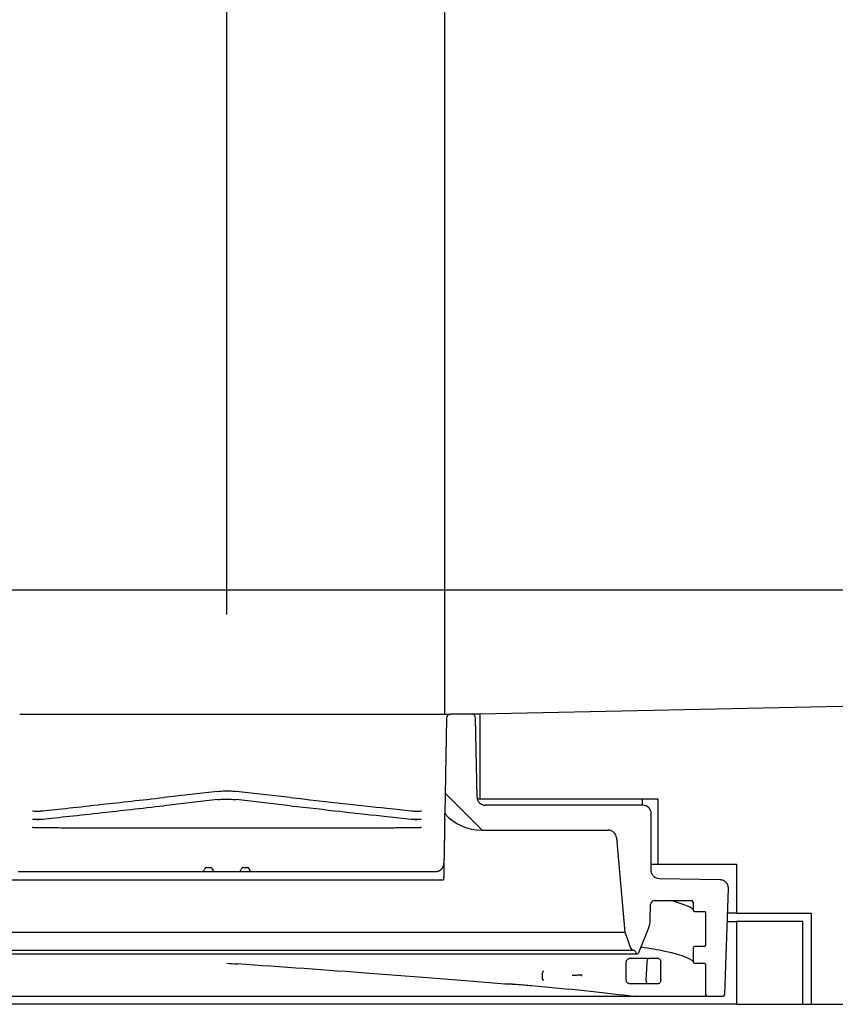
# Model space of a CAD drawing. Header units: millimetres. Extents: x -6858 to 6858, y -375 to 4365.
# Tile 91 of 97: x 1306 to 1404, y 3871 to 3990. Entities that reach past the tile are written whole.
import ezdxf

# ---------------------------------------------------------------- set-up
doc = ezdxf.new("R2010")
doc.units = ezdxf.units.MM
doc.header["$LTSCALE"] = 15
for name, color, linetype, lineweight in [('_Sichtbarkanten', 7, 'Continuous', 25), ('Bemaßung (ISO)', 7, 'Continuous', 25), ('Schraffur (ISO)', 7, 'Continuous', 18)]:
    doc.layers.add(name, color=color, linetype=linetype, lineweight=lineweight)
doc.styles.add('Notiztext (ISO)', font='verdana.ttf')
doc.dimstyles.new('wedi USA', dxfattribs={"dimscale": 15, "dimtxt": 2.5, "dimasz": 4, "dimexe": 2, "dimexo": 0.8, "dimgap": 0.3, "dimtad": 1, "dimdec": 1, "dimrnd": 1e-08, "dimtxsty": 'Notiztext (ISO)', "dimcen": 0.09, "dimclrd": 7, "dimclre": 7, "dimclrt": 256, "dimadec": 0, "dimazin": 2, "dimtfac": 0.6, "dimtmove": 0, "dimatfit": 3, "dimfxl": 1, "dimtolj": 1, "dimlwd": -1, "dimlwe": -1, "dimarcsym": 0})

# ---------------------------------------------------------------- blocks, each defined once
blk = doc.blocks.new('*D113')
at = {"layer": 'Bemaßung (ISO)', "color": 7, "transparency": 16777216}
for p, q in [((1191.15, 3932.84), (1191.15, 4178.13)), ((1330.85, 3917.84), (1330.85, 4178.13)), ((1251.15, 4148.13), (1270.85, 4148.13))]:
    blk.add_line(p, q, dxfattribs=at)
for points in [[(1251.15, 4158.13), (1251.15, 4138.13), (1191.15, 4148.13)], [(1270.85, 4158.13), (1270.85, 4138.13), (1330.85, 4148.13)]]:
    blk.add_solid(points, dxfattribs=at)
at = {"layer": 'Defpoints', "color": 0, "transparency": 16777216}
for p in [(1330.85, 4148.13), (1191.15, 3920.84), (1330.85, 3905.84)]:
    blk.add_point(p, dxfattribs=at)
at = {"layer": 'Bemaßung (ISO)', "transparency": 16777216, "insert": (1077.37, 4201.69), "char_height": 37.5, "attachment_point": 1, "style": 'Notiztext (ISO)'}
blk.add_mtext('\\A1;139,7 [5 1/2]"', dxfattribs=at)
blk = doc.blocks.new('*D116')
at = {"layer": 'Bemaßung (ISO)', "color": 7, "transparency": 16777216}
for p, q in [((1300.84, 3917.35), (1300.84, 4075.8)), ((1357.14, 3905.84), (1357.14, 4075.8)), ((1240.84, 4045.8), (1180.84, 4045.8)), ((1300.84, 4045.8), (1357.14, 4045.8)), ((1417.14, 4045.8), (1477.14, 4045.8))]:
    blk.add_line(p, q, dxfattribs=at)
for points in [[(1240.84, 4055.8), (1240.84, 4035.8), (1300.84, 4045.8)], [(1417.14, 4055.8), (1417.14, 4035.8), (1357.14, 4045.8)]]:
    blk.add_solid(points, dxfattribs=at)
at = {"layer": 'Defpoints', "color": 0, "transparency": 16777216}
for p in [(1357.14, 4045.8), (1300.84, 3905.35), (1357.14, 3893.84)]:
    blk.add_point(p, dxfattribs=at)
at = {"layer": 'Bemaßung (ISO)', "transparency": 16777216, "insert": (1160.61, 4099.36), "char_height": 37.5, "attachment_point": 1, "style": 'Notiztext (ISO)'}
blk.add_mtext('\\A1;56,3 [2 1/4]"', dxfattribs=at)

msp = doc.modelspace()

# ---------------------------------------------------------------- hatches: boundary and pattern name
at = {"layer": 'Schraffur (ISO)'}
h = msp.add_hatch(dxfattribs=at)
h.set_pattern_fill('ANSI31', color=256, scale=381, angle=90.0002, style=0)
h.set_pattern_definition([(135.0002, (0, 0), (-33.67584, -33.6761), [])])
edge = h.paths.add_edge_path()
edge.add_line((1274.6, 3876), (1274.6, 3877.6))
edge.add_line((1274.6, 3877.6), (1274.6, 3877.6))
edge.add_spline(control_points=[(1274.6, 3877.6), (1274.6, 3877.62), (1274.6, 3877.65), (1274.58, 3877.7), (1274.56, 3877.72), (1274.53, 3877.76), (1274.5, 3877.77), (1274.46, 3877.79), (1274.43, 3877.8), (1274.4, 3877.8)], knot_values=[-0.031554, -0.031554, -0.031554, -0.031554, -0.023641, -0.023641, -0.015918, -0.015918, -0.007906, -0.007906, -0.000001, -0.000001, -0.000001, -0.000001], degree=3, periodic=0)
edge.add_line((1274.4, 3877.8), (1273.3, 3877.8))
edge.add_spline(control_points=[(1273.3, 3877.8), (1273.28, 3877.8), (1273.25, 3877.8), (1273.2, 3877.82), (1273.18, 3877.84), (1273.14, 3877.87), (1273.13, 3877.9), (1273.11, 3877.95), (1273.1, 3877.97), (1273.1, 3878)], knot_values=[-0.031556, -0.031556, -0.031556, -0.031556, -0.023716, -0.023716, -0.016002, -0.016002, -0.007957, -0.007957, 0, 0, 0, 0], degree=3, periodic=0)
edge.add_line((1273.1, 3878), (1273.1, 3881.85))
edge.add_spline(control_points=[(1273.1, 3881.85), (1273.1, 3881.87), (1273.11, 3881.9), (1273.13, 3881.95), (1273.14, 3881.97), (1273.18, 3882.01), (1273.2, 3882.02), (1273.25, 3882.04), (1273.28, 3882.05), (1273.3, 3882.05)], knot_values=[-0.031553, -0.031553, -0.031553, -0.031553, -0.023642, -0.023642, -0.015919, -0.015919, -0.007907, -0.007907, -0.000001, -0.000001, -0.000001, -0.000001], degree=3, periodic=0)
edge.add_line((1273.3, 3882.05), (1274.4, 3882.05))
edge.add_spline(control_points=[(1274.4, 3882.05), (1274.43, 3882.05), (1274.46, 3882.05), (1274.5, 3882.07), (1274.53, 3882.09), (1274.56, 3882.12), (1274.58, 3882.15), (1274.6, 3882.2), (1274.6, 3882.22), (1274.6, 3882.25)], knot_values=[-0.031555, -0.031555, -0.031555, -0.031555, -0.023718, -0.023718, -0.016004, -0.016004, -0.007958, -0.007958, 0, 0, 0, 0], degree=3, periodic=0)
edge.add_line((1274.6, 3882.25), (1274.6, 3883.15))
edge.add_ellipse((1274.8, 3883.15), major_axis=(0, 0.2), ratio=1, start_angle=0, end_angle=90, ccw=False)
edge.add_line((1274.8, 3883.35), (1279.26, 3883.35))
edge.add_ellipse((1279.26, 3882.85), major_axis=(0.5, 0), ratio=1, start_angle=1, end_angle=90, ccw=False)
edge.add_line((1279.76, 3882.86), (1279.79, 3881.03))
edge.add_ellipse((1282.79, 3881.08), major_axis=(0.05, -3), ratio=1, start_angle=270, end_angle=290.8014)
edge.add_line((1280, 3879.97), (1281.16, 3877.07))
edge.add_ellipse((1281.35, 3877.14), major_axis=(0.074, -0.186), ratio=1, start_angle=270, end_angle=406.3972)
edge.add_line((1281.53, 3877.07), (1281.64, 3877.34))
edge.add_line((1281.64, 3877.34), (1281.7, 3877.34))
edge.add_ellipse((1281.7, 3877.84), major_axis=(0.5, 0), ratio=1, start_angle=270, end_angle=340)
edge.add_line((1282.17, 3877.67), (1282.85, 3879.53))
edge.add_line((1282.85, 3879.53), (1283.84, 3890.93))
edge.add_ellipse((1284.84, 3890.84), major_axis=(0.087, 0.996), ratio=1, start_angle=5, end_angle=90, ccw=False)
edge.add_line((1284.84, 3891.84), (1300.1, 3891.84))
edge.add_ellipse((1300.1, 3897.82), major_axis=(5.98, 0), ratio=1, start_angle=270, end_angle=318.2505)
edge.add_line((1304.56, 3893.84), (1304.36, 3905.35))
edge.add_ellipse((1303.86, 3905.34), major_axis=(-0.009, 0.5), ratio=1, start_angle=270, end_angle=359)
edge.add_line((1303.86, 3905.84), (1301.34, 3905.84))
edge.add_ellipse((1301.34, 3905.34), major_axis=(-0.5, 0), ratio=1, start_angle=270, end_angle=359)
edge.add_line((1300.84, 3905.35), (1300.68, 3895.82))
edge.add_ellipse((1299.68, 3895.84), major_axis=(-0.017, -1), ratio=1, start_angle=1, end_angle=90, ccw=False)
edge.add_line((1299.68, 3894.84), (1280.65, 3894.84))
edge.add_ellipse((1280.65, 3893.84), major_axis=(-1, 0), ratio=1, start_angle=270, end_angle=360)
edge.add_line((1279.65, 3893.84), (1279.65, 3886.98))
edge.add_spline(control_points=[(1279.65, 3886.98), (1279.65, 3886.85), (1279.63, 3886.72), (1279.53, 3886.48), (1279.46, 3886.38), (1279.28, 3886.19), (1279.17, 3886.11), (1278.93, 3886.01), (1278.8, 3885.98), (1278.67, 3885.98)], knot_values=[-0.15652, -0.15652, -0.15652, -0.15652, -0.118213, -0.118213, -0.079686, -0.079686, -0.039615, -0.039615, -0.000692, -0.000692, -0.000692, -0.000692], degree=3, periodic=0)
edge.add_line((1278.67, 3885.98), (1271.33, 3885.85))
edge.add_spline(control_points=[(1271.33, 3885.85), (1271.27, 3885.85), (1271.2, 3885.84), (1271.06, 3885.81), (1270.99, 3885.79), (1270.81, 3885.7), (1270.71, 3885.63), (1270.53, 3885.43), (1270.46, 3885.32), (1270.37, 3885.07), (1270.35, 3884.94), (1270.35, 3884.81)], knot_values=[-0.159571, -0.159571, -0.159571, -0.159571, -0.13941, -0.13941, -0.117927, -0.117927, -0.07933, -0.07933, -0.039606, -0.039606, -0.000333, -0.000333, -0.000333, -0.000333], degree=3, periodic=0)
edge.add_line((1270.35, 3884.81), (1270.8, 3872.03))
edge.add_ellipse((1271, 3872.04), major_axis=(0.007, -0.2), ratio=1, start_angle=270, end_angle=358)
edge.add_line((1271, 3871.84), (1272.9, 3871.84))
edge.add_ellipse((1272.9, 3872.04), major_axis=(0.2, 0), ratio=1, start_angle=270, end_angle=360)
edge.add_line((1273.1, 3872.04), (1273.1, 3875.6))
edge.add_spline(control_points=[(1273.1, 3875.6), (1273.1, 3875.62), (1273.11, 3875.65), (1273.13, 3875.7), (1273.14, 3875.72), (1273.18, 3875.76), (1273.2, 3875.77), (1273.25, 3875.79), (1273.28, 3875.8), (1273.3, 3875.8)], knot_values=[-0.031553, -0.031553, -0.031553, -0.031553, -0.023642, -0.023642, -0.015919, -0.015919, -0.007907, -0.007907, 0, 0, 0, 0], degree=3, periodic=0)
edge.add_line((1273.3, 3875.8), (1274.4, 3875.8))
edge.add_spline(control_points=[(1274.4, 3875.8), (1274.43, 3875.8), (1274.46, 3875.8), (1274.5, 3875.82), (1274.53, 3875.84), (1274.56, 3875.87), (1274.58, 3875.9), (1274.6, 3875.95), (1274.6, 3875.97), (1274.6, 3876)], knot_values=[-0.031531, -0.031531, -0.031531, -0.031531, -0.023718, -0.023718, -0.016004, -0.016004, -0.007958, -0.007958, 0, 0, 0, 0], degree=3, periodic=0)
edge = h.paths.add_edge_path()
edge.add_line((1387.3, 3875.8), (1388.4, 3875.8))
edge.add_spline(control_points=[(1388.4, 3875.8), (1388.43, 3875.8), (1388.46, 3875.79), (1388.5, 3875.77), (1388.53, 3875.76), (1388.56, 3875.72), (1388.58, 3875.7), (1388.6, 3875.65), (1388.6, 3875.62), (1388.6, 3875.6)], knot_values=[-0.03155, -0.03155, -0.03155, -0.03155, -0.023716, -0.023716, -0.016002, -0.016002, -0.007957, -0.007957, 0, 0, 0, 0], degree=3, periodic=0)
edge.add_line((1388.6, 3875.6), (1388.6, 3872.04))
edge.add_ellipse((1388.8, 3872.04), major_axis=(0, -0.2), ratio=1, start_angle=270, end_angle=360)
edge.add_line((1388.8, 3871.84), (1390.71, 3871.84))
edge.add_ellipse((1390.71, 3872.04), major_axis=(0.2, 0), ratio=1, start_angle=270, end_angle=358)
edge.add_line((1390.91, 3872.03), (1391.36, 3884.81))
edge.add_spline(control_points=[(1391.36, 3884.81), (1391.36, 3884.88), (1391.35, 3884.95), (1391.33, 3885.08), (1391.31, 3885.15), (1391.24, 3885.34), (1391.17, 3885.45), (1390.99, 3885.63), (1390.88, 3885.71), (1390.64, 3885.82), (1390.51, 3885.85), (1390.37, 3885.85)], knot_values=[-0.159237, -0.159237, -0.159237, -0.159237, -0.13941, -0.13941, -0.117927, -0.117927, -0.07933, -0.07933, -0.039606, -0.039606, 0, 0, 0, 0], degree=3, periodic=0)
edge.add_line((1390.37, 3885.85), (1383.04, 3885.98))
edge.add_spline(control_points=[(1383.04, 3885.98), (1382.91, 3885.98), (1382.79, 3886), (1382.55, 3886.1), (1382.44, 3886.17), (1382.26, 3886.36), (1382.18, 3886.47), (1382.08, 3886.71), (1382.05, 3886.84), (1382.05, 3886.98)], knot_values=[-0.155828, -0.155828, -0.155828, -0.155828, -0.118213, -0.118213, -0.079686, -0.079686, -0.039615, -0.039615, 0, 0, 0, 0], degree=3, periodic=0)
edge.add_line((1382.05, 3886.98), (1382.05, 3893.84))
edge.add_ellipse((1381.05, 3893.84), major_axis=(0, 1), ratio=1, start_angle=270, end_angle=360)
edge.add_line((1381.05, 3894.84), (1362.03, 3894.84))
edge.add_ellipse((1362.03, 3895.84), major_axis=(-1, 0), ratio=1, start_angle=1, end_angle=90, ccw=False)
edge.add_line((1361.03, 3895.82), (1360.86, 3905.35))
edge.add_ellipse((1360.36, 3905.34), major_axis=(-0.009, 0.5), ratio=1, start_angle=270, end_angle=359)
edge.add_line((1360.36, 3905.84), (1357.84, 3905.84))
edge.add_ellipse((1357.84, 3905.34), major_axis=(-0.5, 0), ratio=1, start_angle=270, end_angle=359)
edge.add_line((1357.34, 3905.35), (1357.14, 3893.84))
edge.add_ellipse((1361.61, 3897.82), major_axis=(3.99, -4.47), ratio=1, start_angle=270, end_angle=318.2505)
edge.add_line((1361.61, 3891.84), (1376.87, 3891.84))
edge.add_ellipse((1376.87, 3890.84), major_axis=(1, 0), ratio=1, start_angle=5, end_angle=90, ccw=False)
edge.add_line((1377.86, 3890.93), (1378.86, 3879.53))
edge.add_line((1378.86, 3879.53), (1379.54, 3877.67))
edge.add_ellipse((1380.01, 3877.84), major_axis=(0.171, -0.47), ratio=1, start_angle=270, end_angle=340)
edge.add_line((1380.01, 3877.34), (1380.06, 3877.34))
edge.add_line((1380.06, 3877.34), (1380.17, 3877.07))
edge.add_ellipse((1380.36, 3877.14), major_axis=(0.074, -0.186), ratio=1, start_angle=270, end_angle=406.3972)
edge.add_line((1380.54, 3877.07), (1381.7, 3879.97))
edge.add_ellipse((1378.92, 3881.08), major_axis=(1.11, 2.79), ratio=1, start_angle=270, end_angle=290.8014)
edge.add_line((1381.92, 3881.03), (1381.95, 3882.86))
edge.add_ellipse((1382.45, 3882.85), major_axis=(0.009, 0.5), ratio=1, start_angle=1, end_angle=90, ccw=False)
edge.add_line((1382.45, 3883.35), (1386.9, 3883.35))
edge.add_ellipse((1386.9, 3883.15), major_axis=(0.2, 0), ratio=1, start_angle=0, end_angle=90, ccw=False)
edge.add_line((1387.1, 3883.15), (1387.1, 3882.25))
edge.add_spline(control_points=[(1387.1, 3882.25), (1387.1, 3882.22), (1387.11, 3882.2), (1387.13, 3882.15), (1387.14, 3882.13), (1387.18, 3882.09), (1387.2, 3882.07), (1387.25, 3882.05), (1387.28, 3882.05), (1387.3, 3882.05)], knot_values=[-0.031554, -0.031554, -0.031554, -0.031554, -0.023641, -0.023641, -0.015918, -0.015918, -0.007906, -0.007906, -0.000001, -0.000001, -0.000001, -0.000001], degree=3, periodic=0)
edge.add_line((1387.3, 3882.05), (1388.4, 3882.05))
edge.add_spline(control_points=[(1388.4, 3882.05), (1388.43, 3882.05), (1388.46, 3882.04), (1388.5, 3882.02), (1388.53, 3882.01), (1388.56, 3881.97), (1388.58, 3881.95), (1388.6, 3881.9), (1388.6, 3881.87), (1388.6, 3881.85)], knot_values=[-0.031549, -0.031549, -0.031549, -0.031549, -0.023716, -0.023716, -0.016002, -0.016002, -0.007957, -0.007957, 0, 0, 0, 0], degree=3, periodic=0)
edge.add_line((1388.6, 3881.85), (1388.6, 3878))
edge.add_spline(control_points=[(1388.6, 3878), (1388.6, 3877.97), (1388.6, 3877.95), (1388.58, 3877.9), (1388.56, 3877.88), (1388.53, 3877.84), (1388.5, 3877.82), (1388.46, 3877.8), (1388.43, 3877.8), (1388.4, 3877.8)], knot_values=[-0.031553, -0.031553, -0.031553, -0.031553, -0.023642, -0.023642, -0.015919, -0.015919, -0.007907, -0.007907, 0, 0, 0, 0], degree=3, periodic=0)
edge.add_line((1388.4, 3877.8), (1387.3, 3877.8))
edge.add_spline(control_points=[(1387.3, 3877.8), (1387.28, 3877.8), (1387.25, 3877.79), (1387.2, 3877.77), (1387.18, 3877.76), (1387.14, 3877.72), (1387.13, 3877.7), (1387.11, 3877.65), (1387.1, 3877.62), (1387.1, 3877.6)], knot_values=[-0.031557, -0.031557, -0.031557, -0.031557, -0.023718, -0.023718, -0.016004, -0.016004, -0.007958, -0.007958, 0, 0, 0, 0], degree=3, periodic=0)
edge.add_line((1387.1, 3877.6), (1387.1, 3876))
edge.add_spline(control_points=[(1387.1, 3876), (1387.1, 3875.97), (1387.11, 3875.95), (1387.13, 3875.9), (1387.14, 3875.88), (1387.18, 3875.84), (1387.2, 3875.82), (1387.25, 3875.8), (1387.28, 3875.8), (1387.3, 3875.8)], knot_values=[-0.031554, -0.031554, -0.031554, -0.031554, -0.023641, -0.023641, -0.015918, -0.015918, -0.007906, -0.007906, -0.000027, -0.000027, -0.000027, -0.000027], degree=3, periodic=0)
h = msp.add_hatch(dxfattribs=at)
h.set_pattern_fill('ANSI31', color=256, scale=381, angle=15, style=0)
h.set_pattern_definition([(60, (0, 0), (-41.24445, 23.8125), [])])
h.paths.add_polyline_path([(1261.35, 3870.84), (1269.35, 3870.84), (1269.35, 3880.84), (1261.35, 3880.84)])
h.paths.add_polyline_path([(1392.35, 3870.84), (1400.35, 3870.84), (1400.35, 3880.84), (1392.35, 3880.84)])

# ---------------------------------------------------------------- linework, layer by layer
at = {"layer": '_Sichtbarkanten'}
for p, q in [((1191.15, 3920.84), (2080.15, 3920.84)), ((2080.15, 3920.84), (1361.35, 3905.85)), ((1305.86, 3905.84), (1355.85, 3905.84)), ((1355.85, 3905.84), (1357.84, 3905.84)), ((1360.36, 3905.84), (1357.84, 3905.84)), ((1361, 3905.84), (1360.36, 3905.84)), ((1361.35, 3905.85), (1361, 3905.84)), ((1361.35, 3905.85), (1361.35, 3895.64)), ((1357.34, 3905.35), (1357.14, 3893.84)), ((1361.03, 3895.82), (1360.86, 3905.35)), ((1329.72, 3896.52), (1323.23, 3895.78)), ((1338.48, 3895.78), (1331.98, 3896.52)), ((1329.72, 3895.52), (1323.23, 3894.79)), ((1338.48, 3894.79), (1331.98, 3895.52)), ((1361.05, 3895.64), (1361.35, 3895.64)), ((1361.35, 3895.64), (1382.85, 3895.64)), ((1381, 3894.84), (1381, 3895.64)), ((1382.85, 3895.64), (1382.85, 3887.74)), ((1308.23, 3894.14), (1308.23, 3894.14)), ((1308.64, 3894.18), (1308.64, 3894.18)), ((1353.07, 3894.18), (1353.07, 3894.18)), ((1381.05, 3894.84), (1362.03, 3894.84)), ((1382.05, 3886.98), (1382.05, 3893.84)), ((1308.64, 3893.18), (1308.64, 3893.18)), ((1353.07, 3893.18), (1353.07, 3893.18)), ((1353.47, 3893.15), (1353.47, 3893.15)), ((1337.91, 3892.07), (1323.8, 3892.07)), ((1361.61, 3891.84), (1376.87, 3891.84)), ((1377.86, 3890.93), (1378.86, 3879.53)), ((1382.05, 3887.74), (1382.85, 3887.74)), ((1382.85, 3887.74), (1392.35, 3887.74)), ((1392.35, 3887.74), (1392.35, 3881.84)), ((1305.67, 3886.85), (1356.04, 3886.85)), ((1328.44, 3887.35), (1328.83, 3887.35)), ((1332.88, 3887.35), (1333.27, 3887.35)), ((1304.7, 3885.84), (1357, 3885.84)), ((1390.37, 3885.85), (1383.04, 3885.98)), ((1390.91, 3872.03), (1391.36, 3884.81)), ((1382.45, 3883.35), (1386.9, 3883.35)), ((1384.29, 3883.35), (1384.29, 3883.35)), ((1387.1, 3883.15), (1387.1, 3882.25)), ((1381.92, 3881.03), (1381.95, 3882.86)), ((1388.6, 3881.85), (1388.6, 3878)), ((1392.35, 3881.84), (1391.25, 3881.84)), ((1392.35, 3881.84), (1401.35, 3881.84)), ((1401.35, 3881.84), (1401.35, 3870.84)), ((1391.22, 3880.84), (1392.35, 3880.84)), ((1400.35, 3880.84), (1392.35, 3880.84)), ((1392.35, 3880.84), (1392.35, 3870.84)), ((1400.35, 3870.84), (1400.35, 3880.84)), ((1282.85, 3879.53), (1378.86, 3879.53)), ((1378.86, 3879.53), (1379.54, 3877.67)), ((1380.54, 3877.07), (1381.7, 3879.97)), ((1380.01, 3877.34), (1281.7, 3877.34)), ((1380.01, 3877.34), (1380.06, 3877.34)), ((1380.06, 3877.34), (1380.17, 3877.07)), ((1387.1, 3877.6), (1387.1, 3876)), ((1388.4, 3877.8), (1387.3, 3877.8)), ((1281.35, 3876.94), (1380.36, 3876.94)), ((1387.1, 3876), (1387.1, 3876)), ((1379.03, 3873.84), (1379.03, 3875.83)), ((1381.5, 3875.85), (1381.41, 3873.79)), ((1383.19, 3873.83), (1383.19, 3875.84)), ((1388.6, 3875.6), (1388.6, 3872.04)), ((1368.93, 3873.93), (1368.93, 3874.64)), ((1301.71, 3871.84), (1377.13, 3871.84)), ((1379.5, 3871.84), (1379.55, 3871.84)), ((1379.55, 3871.84), (1379.5, 3871.84)), ((1379.55, 3871.84), (1388.8, 3871.84)), ((1380.29, 3871.84), (1380.28, 3871.84)), ((1388.8, 3871.84), (1390.71, 3871.84)), ((1392.35, 3870.84), (1269.35, 3870.84)), ((1392.35, 3870.84), (1400.35, 3870.84)), ((1400.35, 3870.84), (1401.35, 3870.84)), ((1401.35, 3870.84), (2092.85, 3870.84))]:
    msp.add_line(p, q, dxfattribs=at)
for centre, radius, start, end in [((1357.84, 3905.34), 0.5, 90, 179), ((1360.36, 3905.34), 0.5, 1, 90), ((1362.03, 3895.84), 1, 181, 270), ((1361.61, 3897.82), 5.98, 221.7495, 270), ((1381.05, 3893.84), 1, 0, 90), ((1307.35, 3891.66), 0.5, 78.9338, 89.9993), ((1354.35, 3891.66), 0.5, 90.0006, 101.0665), ((1376.87, 3890.84), 1, 5, 90), ((1356.04, 3887.85), 1, 358.9994, 359), ((1327.85, 3887.15), 0.3, 270, 350.4059), ((1329.42, 3887.15), 0.3, 189.594, 270), ((1332.28, 3887.15), 0.3, 270, 350.4059), ((1333.86, 3887.15), 0.3, 189.594, 270), ((1382.45, 3882.85), 0.5, 90, 179), ((1386.9, 3883.15), 0.2, 0, 90), ((1378.92, 3881.08), 3, 338.1986, 359), ((1380.01, 3877.84), 0.5, 200, 270), ((1380.36, 3877.14), 0.2, 201.8014, 338.1986), ((1388.8, 3872.04), 0.2, 180, 270), ((1390.71, 3872.04), 0.2, 270, 358)]:
    msp.add_arc(centre, radius, start, end, dxfattribs=at)
for centre, major_axis, ratio, start_param, end_param in [((1330.28, 3891.55), (-0.56, 4.97), 0.356093, 6.283181, 6.283185), ((1330.28, 3890.55), (-0.56, 4.97), 0.356093, 0.000005, 0.000009), ((1328.44, 3887.05), (0, -0.3), 0.999984, 3.141647, 4.544985), ((1328.83, 3887.05), (0, 0.3), 0.999978, 6.232748, 6.281558), ((1328.83, 3887.05), (0, 0.3), 0.999978, 6.008652, 6.103651), ((1328.83, 3887.05), (0, 0.3), 0.999978, 5.641673, 5.859153), ((1328.83, 3887.05), (0, 0.3), 0.999978, 5.395227, 5.57266), ((1328.83, 3887.05), (0, 0.3), 0.999978, 5.273663, 5.315436), ((1328.83, 3887.05), (0, 0.3), 0.999978, 4.878417, 4.985406), ((1332.88, 3887.05), (0, -0.3), 0.999984, 3.141647, 4.544985), ((1333.27, 3887.05), (0, 0.3), 0.999978, 6.232748, 6.281558), ((1333.27, 3887.05), (0, 0.3), 0.999978, 6.008652, 6.103651), ((1333.27, 3887.05), (0, 0.3), 0.999978, 5.641673, 5.859153), ((1333.27, 3887.05), (0, 0.3), 0.999978, 5.395227, 5.57266), ((1333.27, 3887.05), (0, 0.3), 0.999978, 5.273663, 5.315436), ((1333.27, 3887.05), (0, 0.3), 0.999978, 4.878417, 4.985406), ((1330.85, 3875.19), (57.75, 1.01), 0.009765, 0.44572, 0.57356), ((1330.85, 3874.49), (-57.75, 1.01), 0.009765, 2.568033, 2.695872)]:
    msp.add_ellipse(centre, major_axis=major_axis, ratio=ratio, start_param=start_param, end_param=end_param, dxfattribs=at)
for points, knots in [([(1329.72, 3896.52), (1330.33, 3896.58), (1330.97, 3896.6), (1331.72, 3896.54), (1331.85, 3896.53), (1331.98, 3896.52)], [0, 0, 0, 0, 0.1871259, 0.1871259, 0.2270723, 0.2270723, 0.2270723, 0.2270723]), ([(1308.64, 3894.18), (1310.52, 3894.37), (1312.96, 3894.64), (1318.04, 3895.2), (1320.54, 3895.48), (1323.23, 3895.78)], [0, 0, 0, 0, 1.140693, 1.140693, 2.008471, 2.008471, 2.008471, 2.008471]), ([(1329.72, 3895.52), (1330.33, 3895.59), (1330.97, 3895.6), (1331.72, 3895.55), (1331.85, 3895.54), (1331.98, 3895.52)], [0, 0, 0, 0, 0.1871259, 0.1871259, 0.2270723, 0.2270723, 0.2270723, 0.2270723]), ([(1338.48, 3895.78), (1340.63, 3895.54), (1342.66, 3895.31), (1346.61, 3894.87), (1348.51, 3894.67), (1351.23, 3894.37), (1352.21, 3894.27), (1353.07, 3894.18)], [0, 0, 0, 0, 0.694755, 0.694755, 1.490322, 1.490322, 2.013462, 2.013462, 2.013462, 2.013462]), ([(1307.39, 3894.16), (1307.39, 3894.16), (1307.4, 3894.16), (1307.44, 3894.16), (1307.53, 3894.15), (1307.8, 3894.15), (1307.98, 3894.14), (1308.21, 3894.14)], [0.1325961, 0.1325961, 0.1325961, 0.1325961, 0.1793411, 0.1793411, 0.3721473, 0.3721473, 0.5863622, 0.5863622, 0.5863622, 0.5863622]), ([(1307.89, 3894.13), (1307.89, 3894.13), (1307.89, 3894.13), (1307.9, 3894.13), (1307.9, 3894.13), (1307.93, 3894.13), (1307.94, 3894.13), (1307.99, 3894.13), (1308.04, 3894.13), (1308.16, 3894.14), (1308.22, 3894.14), (1308.35, 3894.15), (1308.43, 3894.16), (1308.56, 3894.17), (1308.6, 3894.17), (1308.64, 3894.18)], [0.1785159, 0.1785159, 0.1785159, 0.1785159, 0.1817215, 0.1817215, 0.1989096, 0.1989096, 0.2142783, 0.2142783, 0.2407011, 0.2407011, 0.2622908, 0.2622908, 0.2878522, 0.2878522, 0.3009949, 0.3009949, 0.3009949, 0.3009949]), ([(1308.64, 3893.18), (1310.51, 3893.38), (1312.95, 3893.65), (1318.02, 3894.2), (1320.53, 3894.49), (1323.23, 3894.79)], [0, 0, 0, 0, 1.137044, 1.137044, 2.00849, 2.00849, 2.00849, 2.00849]), ([(1338.48, 3894.79), (1340.63, 3894.55), (1342.66, 3894.32), (1346.61, 3893.88), (1348.51, 3893.67), (1351.23, 3893.38), (1352.21, 3893.27), (1353.07, 3893.18)], [0, 0, 0, 0, 0.694739, 0.694739, 1.490318, 1.490318, 2.013423, 2.013423, 2.013423, 2.013423]), ([(1353.07, 3894.18), (1353.19, 3894.16), (1353.31, 3894.15), (1353.49, 3894.14), (1353.56, 3894.14), (1353.67, 3894.13), (1353.72, 3894.13), (1353.78, 3894.13), (1353.79, 3894.13), (1353.81, 3894.13), (1353.81, 3894.13), (1353.81, 3894.13)], [0, 0, 0, 0, 0.0378745, 0.0378745, 0.0616964, 0.0616964, 0.087403, 0.087403, 0.1091346, 0.1091346, 0.1220376, 0.1220376, 0.1220376, 0.1220376]), ([(1353.49, 3894.14), (1353.82, 3894.15), (1354.06, 3894.15), (1354.25, 3894.16), (1354.29, 3894.16), (1354.31, 3894.16), (1354.32, 3894.16), (1354.32, 3894.16)], [0.23042, 0.23042, 0.23042, 0.23042, 0.5320552, 0.5320552, 0.6485979, 0.6485979, 0.6835249, 0.6835249, 0.6835249, 0.6835249]), ([(1357.13, 3893.07), (1357.13, 3893.19), (1357.13, 3893.31), (1357.14, 3893.5), (1357.14, 3893.58), (1357.14, 3893.71), (1357.14, 3893.76), (1357.14, 3893.82), (1357.14, 3893.84), (1357.14, 3893.84)], [0.000001, 0.000001, 0.000001, 0.000001, 0.0352646, 0.0352646, 0.0639978, 0.0639978, 0.0901445, 0.0901445, 0.1173426, 0.1173426, 0.1173426, 0.1173426]), ([(1307.41, 3893.17), (1307.41, 3893.17), (1307.41, 3893.17), (1307.46, 3893.17), (1307.55, 3893.16), (1307.81, 3893.15), (1307.99, 3893.15), (1308.22, 3893.15)], [0.1325499, 0.1325499, 0.1325499, 0.1325499, 0.1791883, 0.1791883, 0.3716973, 0.3716973, 0.5818572, 0.5818572, 0.5818572, 0.5818572]), ([(1307.89, 3893.13), (1307.89, 3893.13), (1307.89, 3893.13), (1307.9, 3893.13), (1307.9, 3893.13), (1307.93, 3893.13), (1307.94, 3893.13), (1308, 3893.14), (1308.05, 3893.14), (1308.16, 3893.14), (1308.22, 3893.15), (1308.35, 3893.16), (1308.43, 3893.16), (1308.56, 3893.17), (1308.6, 3893.18), (1308.64, 3893.18)], [0.1809369, 0.1809369, 0.1809369, 0.1809369, 0.1843709, 0.1843709, 0.2014943, 0.2014943, 0.2168411, 0.2168411, 0.2432024, 0.2432024, 0.264793, 0.264793, 0.2904297, 0.2904297, 0.3033897, 0.3033897, 0.3033897, 0.3033897]), ([(1353.07, 3893.18), (1353.19, 3893.17), (1353.31, 3893.16), (1353.49, 3893.15), (1353.55, 3893.14), (1353.67, 3893.14), (1353.72, 3893.14), (1353.78, 3893.13), (1353.79, 3893.13), (1353.81, 3893.13), (1353.81, 3893.13), (1353.81, 3893.13)], [0, 0, 0, 0, 0.0377941, 0.0377941, 0.0616013, 0.0616013, 0.0873936, 0.0873936, 0.109119, 0.109119, 0.1219779, 0.1219779, 0.1219779, 0.1219779]), ([(1353.49, 3893.15), (1353.81, 3893.15), (1354.04, 3893.16), (1354.23, 3893.16), (1354.27, 3893.17), (1354.3, 3893.17), (1354.3, 3893.17), (1354.3, 3893.17)], [0.2356791, 0.2356791, 0.2356791, 0.2356791, 0.5314996, 0.5314996, 0.648668, 0.648668, 0.684345, 0.684345, 0.684345, 0.684345]), ([(1323.8, 3892.07), (1323.47, 3892.07), (1323.14, 3892.07), (1322.8, 3892.07), (1322.74, 3892.07), (1322.69, 3892.07), (1322.64, 3892.07), (1322.34, 3892.07), (1322.04, 3892.07), (1321.74, 3892.07), (1321.65, 3892.07), (1321.57, 3892.07), (1321.48, 3892.07), (1321.21, 3892.07), (1320.93, 3892.07), (1320.64, 3892.07), (1320.53, 3892.07), (1320.41, 3892.07), (1320.29, 3892.07), (1320.04, 3892.07), (1319.78, 3892.07), (1319.53, 3892.07), (1319.38, 3892.07), (1319.23, 3892.07), (1319.09, 3892.07), (1318.86, 3892.07), (1318.63, 3892.07), (1318.41, 3892.07), (1318.23, 3892.08), (1318.06, 3892.08), (1317.89, 3892.08), (1317.7, 3892.08), (1317.5, 3892.08), (1317.3, 3892.08), (1317.11, 3892.08), (1316.92, 3892.08), (1316.74, 3892.08), (1316.56, 3892.08), (1316.4, 3892.08), (1316.23, 3892.08), (1316.03, 3892.08), (1315.82, 3892.08), (1315.63, 3892.08), (1315.48, 3892.08), (1315.34, 3892.08), (1315.21, 3892.08), (1314.99, 3892.08), (1314.78, 3892.08), (1314.57, 3892.09), (1314.46, 3892.09), (1314.35, 3892.09), (1314.24, 3892.09), (1314, 3892.09), (1313.76, 3892.09), (1313.52, 3892.09), (1313.44, 3892.09), (1313.37, 3892.09), (1313.29, 3892.09), (1313.01, 3892.09), (1312.73, 3892.09), (1312.44, 3892.09), (1312.41, 3892.09), (1312.37, 3892.09), (1312.33, 3892.09), (1312, 3892.1), (1311.67, 3892.1), (1311.33, 3892.1), (1311.33, 3892.1), (1311.32, 3892.1), (1311.32, 3892.1), (1310.98, 3892.1), (1310.64, 3892.1), (1310.31, 3892.11), (1310.27, 3892.11), (1310.23, 3892.11), (1310.19, 3892.11), (1309.9, 3892.11), (1309.61, 3892.11), (1309.35, 3892.12), (1309.28, 3892.12), (1309.21, 3892.12), (1309.14, 3892.12), (1308.91, 3892.12), (1308.7, 3892.12), (1308.51, 3892.12), (1308.43, 3892.13), (1308.36, 3892.13), (1308.28, 3892.13), (1308.13, 3892.13), (1307.99, 3892.13), (1307.87, 3892.13), (1307.81, 3892.14), (1307.75, 3892.14), (1307.69, 3892.14), (1307.61, 3892.14), (1307.54, 3892.14), (1307.48, 3892.15), (1307.44, 3892.15), (1307.41, 3892.15), (1307.39, 3892.15), (1307.37, 3892.15), (1307.35, 3892.15), (1307.35, 3892.16)], [0, 0, 0, 0, 0.055556, 0.055556, 0.055556, 0.064113, 0.064113, 0.064113, 0.111111, 0.111111, 0.111111, 0.124248, 0.124248, 0.124248, 0.166667, 0.166667, 0.166667, 0.184368, 0.184368, 0.184368, 0.222222, 0.222222, 0.222222, 0.244025, 0.244025, 0.244025, 0.277778, 0.277778, 0.277778, 0.303377, 0.303377, 0.303377, 0.333333, 0.333333, 0.333333, 0.36238, 0.36238, 0.36238, 0.388889, 0.388889, 0.388889, 0.421156, 0.421156, 0.421156, 0.444444, 0.444444, 0.444444, 0.480668, 0.480668, 0.480668, 0.5, 0.5, 0.5, 0.541836, 0.541836, 0.541836, 0.555556, 0.555556, 0.555556, 0.604466, 0.604466, 0.604466, 0.611111, 0.611111, 0.611111, 0.666667, 0.666667, 0.666667, 0.667217, 0.667217, 0.667217, 0.722222, 0.722222, 0.722222, 0.729378, 0.729378, 0.729378, 0.777778, 0.777778, 0.777778, 0.790682, 0.790682, 0.790682, 0.833333, 0.833333, 0.833333, 0.850872, 0.850872, 0.850872, 0.888889, 0.888889, 0.888889, 0.910026, 0.910026, 0.910026, 0.944444, 0.944444, 0.944444, 0.968938, 0.968938, 0.968938, 1, 1, 1, 1]), ([(1354.35, 3892.16), (1354.35, 3892.16), (1354.35, 3892.15), (1354.34, 3892.15), (1354.32, 3892.15), (1354.28, 3892.15), (1354.22, 3892.15), (1354.19, 3892.14), (1354.15, 3892.14), (1354.1, 3892.14), (1354.03, 3892.14), (1353.94, 3892.14), (1353.83, 3892.13), (1353.76, 3892.13), (1353.68, 3892.13), (1353.6, 3892.13), (1353.47, 3892.13), (1353.34, 3892.13), (1353.19, 3892.12), (1353.09, 3892.12), (1352.98, 3892.12), (1352.87, 3892.12), (1352.71, 3892.12), (1352.53, 3892.12), (1352.35, 3892.12), (1352.24, 3892.11), (1352.11, 3892.11), (1351.99, 3892.11), (1351.79, 3892.11), (1351.59, 3892.11), (1351.39, 3892.11), (1351.27, 3892.11), (1351.15, 3892.11), (1351.03, 3892.1), (1350.82, 3892.1), (1350.6, 3892.1), (1350.38, 3892.1), (1350.27, 3892.1), (1350.17, 3892.1), (1350.07, 3892.1), (1349.84, 3892.1), (1349.61, 3892.1), (1349.38, 3892.09), (1349.29, 3892.09), (1349.2, 3892.09), (1349.12, 3892.09), (1348.88, 3892.09), (1348.65, 3892.09), (1348.42, 3892.09), (1348.34, 3892.09), (1348.25, 3892.09), (1348.17, 3892.09), (1347.94, 3892.09), (1347.71, 3892.09), (1347.48, 3892.09), (1347.38, 3892.09), (1347.29, 3892.09), (1347.2, 3892.09), (1346.97, 3892.08), (1346.74, 3892.08), (1346.51, 3892.08), (1346.4, 3892.08), (1346.29, 3892.08), (1346.18, 3892.08), (1345.95, 3892.08), (1345.72, 3892.08), (1345.48, 3892.08), (1345.35, 3892.08), (1345.23, 3892.08), (1345.1, 3892.08), (1344.87, 3892.08), (1344.64, 3892.08), (1344.41, 3892.08), (1344.27, 3892.08), (1344.13, 3892.08), (1343.98, 3892.08), (1343.76, 3892.08), (1343.53, 3892.08), (1343.3, 3892.07), (1343.15, 3892.07), (1343, 3892.07), (1342.85, 3892.07), (1342.62, 3892.07), (1342.4, 3892.07), (1342.18, 3892.07), (1342.02, 3892.07), (1341.87, 3892.07), (1341.72, 3892.07), (1341.5, 3892.07), (1341.28, 3892.07), (1341.06, 3892.07), (1340.9, 3892.07), (1340.73, 3892.07), (1340.57, 3892.07), (1340.37, 3892.07), (1340.16, 3892.07), (1339.96, 3892.07), (1339.75, 3892.07), (1339.54, 3892.07), (1339.33, 3892.07), (1339.19, 3892.07), (1339.05, 3892.07), (1338.91, 3892.07), (1338.56, 3892.07), (1338.23, 3892.07), (1337.91, 3892.07)], [0, 0, 0, 0, 0.020266, 0.020266, 0.020266, 0.055556, 0.055556, 0.055556, 0.077574, 0.077574, 0.077574, 0.111111, 0.111111, 0.111111, 0.133998, 0.133998, 0.133998, 0.166667, 0.166667, 0.166667, 0.189326, 0.189326, 0.189326, 0.222222, 0.222222, 0.222222, 0.24374, 0.24374, 0.24374, 0.277778, 0.277778, 0.277778, 0.297321, 0.297321, 0.297321, 0.333333, 0.333333, 0.333333, 0.350404, 0.350404, 0.350404, 0.388889, 0.388889, 0.388889, 0.404131, 0.404131, 0.404131, 0.444444, 0.444444, 0.444444, 0.459368, 0.459368, 0.459368, 0.5, 0.5, 0.5, 0.516169, 0.516169, 0.516169, 0.555556, 0.555556, 0.555556, 0.573759, 0.573759, 0.573759, 0.611111, 0.611111, 0.611111, 0.631024, 0.631024, 0.631024, 0.666667, 0.666667, 0.666667, 0.687908, 0.687908, 0.687908, 0.722222, 0.722222, 0.722222, 0.744586, 0.744586, 0.744586, 0.777778, 0.777778, 0.777778, 0.80058, 0.80058, 0.80058, 0.833333, 0.833333, 0.833333, 0.857915, 0.857915, 0.857915, 0.888889, 0.888889, 0.888889, 0.92198, 0.92198, 0.92198, 0.944444, 0.944444, 0.944444, 1, 1, 1, 1]), ([(1356.04, 3886.85), (1356.06, 3886.85), (1356.07, 3886.85), (1356.09, 3886.86), (1356.13, 3886.86), (1356.17, 3886.86), (1356.21, 3886.87), (1356.23, 3886.87), (1356.25, 3886.88), (1356.27, 3886.88), (1356.3, 3886.89), (1356.34, 3886.9), (1356.37, 3886.91), (1356.39, 3886.92), (1356.41, 3886.93), (1356.43, 3886.93), (1356.46, 3886.95), (1356.49, 3886.96), (1356.52, 3886.98), (1356.54, 3886.99), (1356.56, 3887), (1356.58, 3887.01), (1356.6, 3887.03), (1356.62, 3887.04), (1356.65, 3887.06), (1356.67, 3887.08), (1356.69, 3887.09), (1356.71, 3887.11), (1356.73, 3887.13), (1356.74, 3887.14), (1356.76, 3887.16), (1356.78, 3887.18), (1356.8, 3887.2), (1356.82, 3887.23), (1356.83, 3887.24), (1356.84, 3887.25), (1356.85, 3887.27), (1356.87, 3887.29), (1356.89, 3887.32), (1356.9, 3887.35), (1356.91, 3887.37), (1356.92, 3887.38), (1356.93, 3887.39), (1356.94, 3887.43), (1356.96, 3887.46), (1356.97, 3887.5), (1356.98, 3887.51), (1356.98, 3887.52), (1356.98, 3887.53), (1357, 3887.57), (1357.01, 3887.61), (1357.02, 3887.66), (1357.02, 3887.66), (1357.02, 3887.67), (1357.02, 3887.68), (1357.03, 3887.72), (1357.04, 3887.77), (1357.04, 3887.83), (1357.04, 3887.83), (1357.04, 3887.83), (1357.04, 3887.84)], [0.0000002, 0.0000002, 0.0000002, 0.0000002, 0.0271265, 0.0271265, 0.0271265, 0.1, 0.1, 0.1, 0.1340854, 0.1340854, 0.1340854, 0.2, 0.2, 0.2, 0.2416675, 0.2416675, 0.2416675, 0.3, 0.3, 0.3, 0.3488419, 0.3488419, 0.3488419, 0.4, 0.4, 0.4, 0.4566187, 0.4566187, 0.4566187, 0.5, 0.5, 0.5, 0.563892, 0.563892, 0.563892, 0.6, 0.6, 0.6, 0.6706682, 0.6706682, 0.6706682, 0.7, 0.7, 0.7, 0.7787575, 0.7787575, 0.7787575, 0.8, 0.8, 0.8, 0.8859904, 0.8859904, 0.8859904, 0.9, 0.9, 0.9, 0.992824, 0.992824, 0.992824, 0.999994, 0.999994, 0.999994, 0.999994]), ([(1383.04, 3885.98), (1382.91, 3885.98), (1382.79, 3886), (1382.55, 3886.1), (1382.44, 3886.17), (1382.26, 3886.36), (1382.18, 3886.47), (1382.08, 3886.71), (1382.05, 3886.84), (1382.05, 3886.98)], [-0.1558275, -0.1558275, -0.1558275, -0.1558275, -0.1182132, -0.1182132, -0.0796864, -0.0796864, -0.0396145, -0.0396145, 0, 0, 0, 0]), ([(1391.36, 3884.81), (1391.36, 3884.88), (1391.35, 3884.95), (1391.33, 3885.08), (1391.31, 3885.15), (1391.24, 3885.34), (1391.17, 3885.45), (1390.99, 3885.63), (1390.88, 3885.71), (1390.64, 3885.82), (1390.51, 3885.85), (1390.37, 3885.85)], [-0.1592374, -0.1592374, -0.1592374, -0.1592374, -0.1394103, -0.1394103, -0.1179272, -0.1179272, -0.0793297, -0.0793297, -0.0396064, -0.0396064, -0.0000003, -0.0000003, -0.0000003, -0.0000003]), ([(1387.1, 3882.25), (1387.1, 3882.22), (1387.11, 3882.2), (1387.13, 3882.15), (1387.14, 3882.13), (1387.18, 3882.09), (1387.2, 3882.07), (1387.25, 3882.05), (1387.28, 3882.05), (1387.3, 3882.05)], [-0.03155401, -0.03155401, -0.03155401, -0.03155401, -0.0236407, -0.0236407, -0.01591774, -0.01591774, -0.00790638, -0.00790638, -0.00000102, -0.00000102, -0.00000102, -0.00000102]), ([(1388.4, 3882.05), (1388.43, 3882.05), (1388.46, 3882.04), (1388.5, 3882.02), (1388.53, 3882.01), (1388.56, 3881.97), (1388.58, 3881.95), (1388.6, 3881.9), (1388.6, 3881.87), (1388.6, 3881.85)], [-0.03154931, -0.03154931, -0.03154931, -0.03154931, -0.02371571, -0.02371571, -0.01600154, -0.01600154, -0.00795658, -0.00795658, -0.00000003, -0.00000003, -0.00000003, -0.00000003]), ([(1387.1, 3876), (1387.1, 3876.13), (1386.01, 3876.76), (1382.86, 3877.39), (1381.9, 3877.56), (1380.81, 3877.72)], [0, 0, 0, 0, 2.0143, 2.0143, 2.717431, 2.717431, 2.717431, 2.717431]), ([(1387.3, 3877.8), (1387.28, 3877.8), (1387.25, 3877.79), (1387.2, 3877.77), (1387.18, 3877.76), (1387.14, 3877.72), (1387.13, 3877.7), (1387.11, 3877.65), (1387.1, 3877.62), (1387.1, 3877.6)], [-0.03155727, -0.03155727, -0.03155727, -0.03155727, -0.02371829, -0.02371829, -0.01600415, -0.01600415, -0.00795813, -0.00795813, 0, 0, 0, 0]), ([(1388.6, 3878), (1388.6, 3877.97), (1388.6, 3877.95), (1388.58, 3877.9), (1388.56, 3877.88), (1388.53, 3877.84), (1388.5, 3877.82), (1388.46, 3877.8), (1388.43, 3877.8), (1388.4, 3877.8)], [-0.03155283, -0.03155283, -0.03155283, -0.03155283, -0.02364153, -0.02364153, -0.01591899, -0.01591899, -0.00790713, -0.00790713, 0, 0, 0, 0]), ([(1379.03, 3875.83), (1379.03, 3875.9), (1379.04, 3875.96), (1379.07, 3876.08), (1379.09, 3876.14), (1379.15, 3876.23), (1379.19, 3876.27), (1379.27, 3876.33), (1379.31, 3876.34), (1379.35, 3876.34), (1379.36, 3876.34), (1379.36, 3876.34)], [0.16438055, 0.16438055, 0.16438055, 0.16438055, 0.18314328, 0.18314328, 0.20190601, 0.20190601, 0.22440969, 0.22440969, 0.24691337, 0.24691337, 0.24746932, 0.24746932, 0.24746932, 0.24746932]), ([(1381.66, 3876.34), (1381.65, 3876.33), (1381.63, 3876.31), (1381.59, 3876.24), (1381.57, 3876.2), (1381.53, 3876.09), (1381.52, 3876.03), (1381.5, 3875.93), (1381.5, 3875.89), (1381.5, 3875.85)], [0.06180698, 0.06180698, 0.06180698, 0.06180698, 0.07702598, 0.07702598, 0.09872016, 0.09872016, 0.11752721, 0.11752721, 0.13012214, 0.13012214, 0.13012214, 0.13012214]), ([(1382.96, 3876.34), (1382.99, 3876.34), (1383.02, 3876.33), (1383.08, 3876.28), (1383.11, 3876.24), (1383.15, 3876.15), (1383.16, 3876.09), (1383.19, 3875.97), (1383.19, 3875.91), (1383.19, 3875.84)], [0.08069243, 0.08069243, 0.08069243, 0.08069243, 0.10123476, 0.10123476, 0.12233882, 0.12233882, 0.14102767, 0.14102767, 0.15971651, 0.15971651, 0.15971651, 0.15971651]), ([(1387.1, 3876), (1387.1, 3875.97), (1387.11, 3875.95), (1387.13, 3875.9), (1387.14, 3875.88), (1387.18, 3875.84), (1387.2, 3875.82), (1387.25, 3875.8), (1387.28, 3875.8), (1387.3, 3875.8)], [-0.03155402, -0.03155402, -0.03155402, -0.03155402, -0.02364068, -0.02364068, -0.01591773, -0.01591773, -0.00790638, -0.00790638, -0.00002713, -0.00002713, -0.00002713, -0.00002713]), ([(1364.38, 3873.27), (1359.46, 3873.7), (1353.88, 3874.14), (1342.93, 3874.95), (1337.51, 3875.33), (1332.13, 3875.71)], [0, 0, 0, 0, 1.838174, 1.838174, 3.457601, 3.457601, 3.457601, 3.457601]), ([(1369.06, 3874.84), (1369.06, 3874.84), (1369.06, 3874.84), (1369.05, 3874.84), (1369.03, 3874.83), (1369, 3874.81), (1368.98, 3874.8), (1368.96, 3874.76), (1368.95, 3874.74), (1368.93, 3874.69), (1368.93, 3874.67), (1368.93, 3874.64)], [-0.03127699, -0.03127699, -0.03127699, -0.03127699, -0.03114658, -0.03114658, -0.02331367, -0.02331367, -0.01558622, -0.01558622, -0.00786368, -0.00786368, 0, 0, 0, 0]), ([(1387.3, 3875.8), (1387.49, 3875.8), (1387.67, 3875.8), (1388.04, 3875.8), (1388.22, 3875.8), (1388.4, 3875.8)], [-0.1099745, -0.1099745, -0.1099745, -0.1099745, -0.0550004, -0.0550004, -0.0000051, -0.0000051, -0.0000051, -0.0000051]), ([(1388.4, 3875.8), (1388.43, 3875.8), (1388.46, 3875.79), (1388.5, 3875.77), (1388.53, 3875.76), (1388.56, 3875.72), (1388.58, 3875.7), (1388.6, 3875.65), (1388.6, 3875.62), (1388.6, 3875.6)], [-0.03154964, -0.03154964, -0.03154964, -0.03154964, -0.0237157, -0.0237157, -0.01600153, -0.01600153, -0.00795658, -0.00795658, 0, 0, 0, 0]), ([(1369.07, 3873.74), (1369.07, 3873.74), (1369.07, 3873.74), (1369.05, 3873.74), (1369.03, 3873.74), (1369, 3873.76), (1368.99, 3873.78), (1368.96, 3873.81), (1368.95, 3873.83), (1368.93, 3873.88), (1368.93, 3873.91), (1368.93, 3873.94)], [-0.00013239, -0.00013239, -0.00013239, -0.00013239, 0, 0, 0.00791538, 0.00791538, 0.01564309, 0.01564309, 0.02336619, 0.02336619, 0.03127455, 0.03127455, 0.03127455, 0.03127455]), ([(1373.6, 3874.34), (1373.43, 3874.34), (1373.26, 3874.34), (1372.95, 3874.33), (1372.79, 3874.33), (1372.6, 3874.33), (1372.56, 3874.33), (1372.52, 3874.33)], [0, 0, 0, 0, 0.0620767, 0.0620767, 0.1217136, 0.1217136, 0.136206, 0.136206, 0.136206, 0.136206]), ([(1373.64, 3874.44), (1373.64, 3874.44), (1373.64, 3874.44), (1373.64, 3874.44), (1373.63, 3874.44), (1373.63, 3874.43), (1373.63, 3874.42), (1373.62, 3874.4), (1373.62, 3874.39), (1373.61, 3874.37), (1373.6, 3874.35), (1373.6, 3874.34)], [-0.00013283, -0.00013283, -0.00013283, -0.00013283, 0, 0, 0.00568133, 0.00568133, 0.01213659, 0.01213659, 0.0169969, 0.0169969, 0.02196237, 0.02196237, 0.02196237, 0.02196237]), ([(1373.6, 3874.34), (1373.6, 3874.33), (1373.61, 3874.31), (1373.62, 3874.29), (1373.62, 3874.28), (1373.63, 3874.26), (1373.63, 3874.25), (1373.64, 3874.24), (1373.64, 3874.24), (1373.64, 3874.24), (1373.64, 3874.24), (1373.64, 3874.24)], [0, 0, 0, 0, 0.0047266, 0.0047266, 0.00905394, 0.00905394, 0.01481545, 0.01481545, 0.01987228, 0.01987228, 0.01999055, 0.01999055, 0.01999055, 0.01999055]), ([(1379.36, 3873.34), (1379.36, 3873.34), (1379.35, 3873.34), (1379.31, 3873.34), (1379.27, 3873.35), (1379.19, 3873.41), (1379.15, 3873.45), (1379.09, 3873.54), (1379.07, 3873.6), (1379.04, 3873.72), (1379.03, 3873.78), (1379.03, 3873.84)], [0.24566084, 0.24566084, 0.24566084, 0.24566084, 0.24621679, 0.24621679, 0.26872144, 0.26872144, 0.29122609, 0.29122609, 0.30998785, 0.30998785, 0.32874961, 0.32874961, 0.32874961, 0.32874961]), ([(1381.41, 3873.79), (1381.41, 3873.74), (1381.41, 3873.7), (1381.42, 3873.61), (1381.43, 3873.57), (1381.45, 3873.49), (1381.46, 3873.46), (1381.48, 3873.39), (1381.5, 3873.37), (1381.51, 3873.34), (1381.51, 3873.34), (1381.51, 3873.34)], [0, 0, 0, 0, 0.0139752, 0.0139752, 0.02766439, 0.02766439, 0.0420561, 0.0420561, 0.05797073, 0.05797073, 0.06075635, 0.06075635, 0.06075635, 0.06075635]), ([(1383.19, 3873.83), (1383.19, 3873.77), (1383.19, 3873.7), (1383.16, 3873.58), (1383.14, 3873.53), (1383.1, 3873.44), (1383.07, 3873.4), (1383.02, 3873.35), (1382.99, 3873.34), (1382.96, 3873.34)], [0, 0, 0, 0, 0.01925627, 0.01925627, 0.03851254, 0.03851254, 0.05905154, 0.05905154, 0.07902886, 0.07902886, 0.07902886, 0.07902886]), ([(1377.13, 3871.84), (1377.24, 3871.84), (1377.34, 3871.84), (1377.44, 3871.84), (1377.54, 3871.84), (1377.63, 3871.84), (1377.72, 3871.84), (1377.81, 3871.84), (1377.89, 3871.84), (1377.97, 3871.84), (1378.05, 3871.84), (1378.13, 3871.84), (1378.2, 3871.84), (1378.27, 3871.84), (1378.33, 3871.84), (1378.4, 3871.84), (1378.46, 3871.84), (1378.52, 3871.84), (1378.58, 3871.84), (1378.64, 3871.84), (1378.7, 3871.84), (1378.75, 3871.84), (1378.8, 3871.84), (1378.85, 3871.84), (1378.9, 3871.84), (1378.95, 3871.84), (1379, 3871.84), (1379.05, 3871.84), (1379.09, 3871.84), (1379.14, 3871.84), (1379.18, 3871.84), (1379.23, 3871.84), (1379.27, 3871.84), (1379.31, 3871.84), (1379.35, 3871.84), (1379.39, 3871.84), (1379.43, 3871.84)], [0, 0, 0, 0, 0.047619, 0.047619, 0.047619, 0.0952381, 0.0952381, 0.0952381, 0.1428571, 0.1428571, 0.1428571, 0.1904762, 0.1904762, 0.1904762, 0.2380952, 0.2380952, 0.2380952, 0.2857143, 0.2857143, 0.2857143, 0.3333333, 0.3333333, 0.3333333, 0.3809524, 0.3809524, 0.3809524, 0.4285714, 0.4285714, 0.4285714, 0.4761905, 0.4761905, 0.4761905, 0.5238095, 0.5238095, 0.5238095, 0.5712588, 0.5712588, 0.5712588, 0.5712588])]:
    msp.add_open_spline(points, degree=3, knots=knots, dxfattribs=at)
msp.add_rational_spline([(1357.13, 3893.07), (1357.07, 3889.49), (1357, 3885.84)], [1.00023596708, 1.00023894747, 1.0001792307], degree=2, dxfattribs=at)
for points in [[(1328.85, 3887.35), (1328.86, 3887.35), (1328.87, 3887.35), (1328.88, 3887.35)], [(1328.91, 3887.34), (1328.93, 3887.34), (1328.94, 3887.33), (1328.95, 3887.33)], [(1329.01, 3887.3), (1329.02, 3887.29), (1329.02, 3887.29), (1329.03, 3887.28)], [(1329.06, 3887.24), (1329.07, 3887.24), (1329.07, 3887.23), (1329.08, 3887.22)], [(1329.09, 3887.21), (1329.1, 3887.19), (1329.11, 3887.16), (1329.12, 3887.14)], [(1333.28, 3887.35), (1333.3, 3887.35), (1333.31, 3887.35), (1333.32, 3887.35)], [(1333.35, 3887.34), (1333.36, 3887.34), (1333.38, 3887.33), (1333.39, 3887.33)], [(1333.45, 3887.3), (1333.45, 3887.29), (1333.46, 3887.29), (1333.46, 3887.28)], [(1333.5, 3887.24), (1333.51, 3887.24), (1333.51, 3887.23), (1333.51, 3887.22)], [(1333.52, 3887.21), (1333.54, 3887.19), (1333.55, 3887.16), (1333.56, 3887.14)], [(1387.1, 3882.25), (1387.1, 3882.37), (1386.23, 3882.92), (1384.29, 3883.35)], [(1387.3, 3882.05), (1387.67, 3882.05), (1388.04, 3882.05), (1388.4, 3882.05)], [(1330.85, 3875.8), (1331.28, 3875.77), (1331.7, 3875.74), (1332.13, 3875.71)], [(1364.66, 3873.25), (1364.57, 3873.25), (1364.47, 3873.26), (1364.38, 3873.27)], [(1365.32, 3873.25), (1365.1, 3873.25), (1364.88, 3873.25), (1364.66, 3873.25)], [(1365.77, 3873.21), (1365.59, 3873.23), (1365.4, 3873.24), (1365.21, 3873.25)], [(1367.61, 3873.06), (1367.04, 3873.11), (1366.45, 3873.17), (1365.77, 3873.21)], [(1379.34, 3871.85), (1376.14, 3872.25), (1372.14, 3872.66), (1367.61, 3873.06)], [(1379.55, 3871.84), (1379.48, 3871.84), (1379.41, 3871.84), (1379.34, 3871.85)], [(1379.5, 3871.84), (1379.48, 3871.84), (1379.45, 3871.84), (1379.43, 3871.84)]]:
    msp.add_open_spline(points, degree=3, dxfattribs=at)

# ---------------------------------------------------------------- dimensions: what is measured, and where the dimension line sits
at = {"layer": 'Bemaßung (ISO)', "color": 7}
for base, p1, p2, override, picture, middle in [((1330.85, 4148.13), (1191.15, 3920.84), (1330.85, 3905.84), {"dimgap": 0.3, "dimdec": 1, "dimtol": 0, "dimlim": 0, "dimtp": 0, "dimtm": 0, "dimtdec": 2, "dimtofl": 0}, '*D113', (1261, 4148.13)), ((1357.14, 4045.8), (1300.84, 3905.35), (1357.14, 3893.84), {"dimgap": 0.3, "dimdec": 1, "dimtol": 0, "dimlim": 0, "dimtp": 0, "dimtm": 0, "dimtdec": 2, "dimtofl": 1, "dimatfit": 1}, '*D116', (1328.99, 4045.8))]:
    dim = msp.add_linear_dim(base=base, p1=p1, p2=p2, angle=180, text='<>"', dimstyle='wedi USA', override=override, dxfattribs=at)
    dim.commit()
    dim.dimension.update_dxf_attribs({"geometry": picture, "text_midpoint": middle, "dimtype": 160})

doc.saveas('drawing.dxf')
